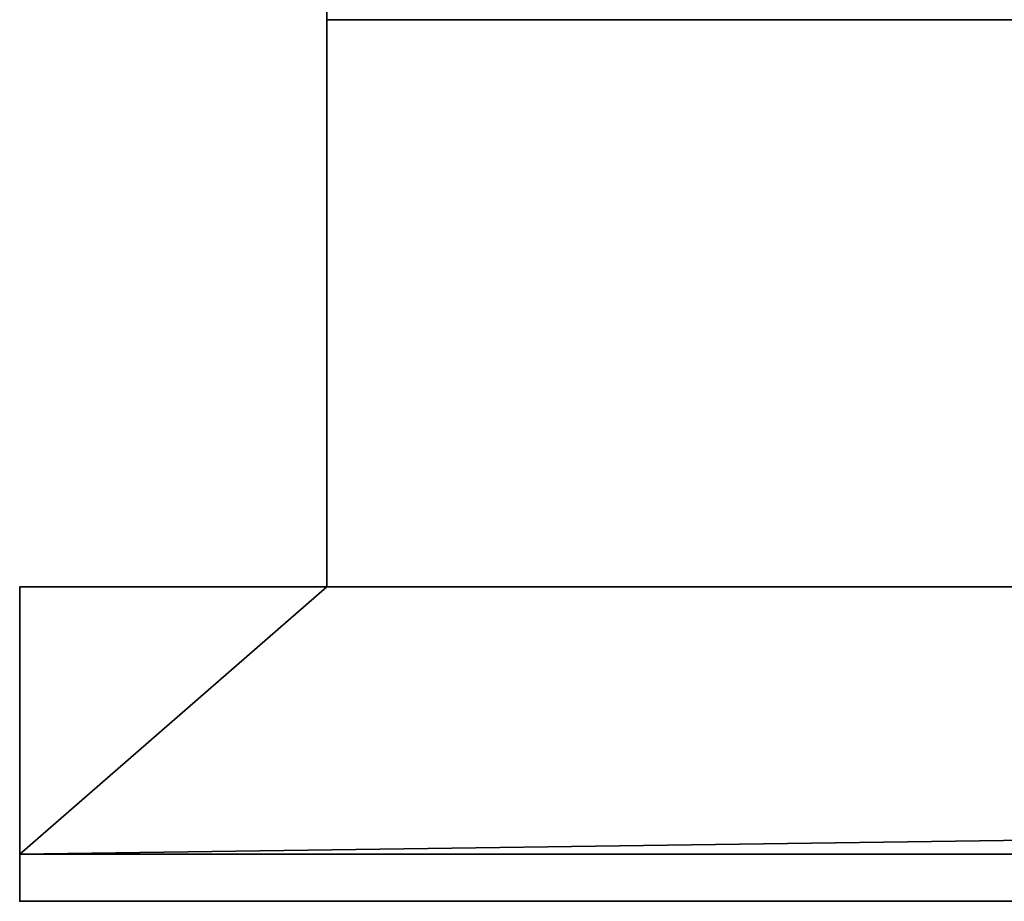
# Model space of a CAD drawing. Header units: millimetres. Extents: x -322 to 8072, y -96 to 57.
# Tile 87 of 256: x 2578 to 2620, y -39 to -2. Entities that reach past the tile are written whole.
import ezdxf

# ---------------------------------------------------------------- set-up
doc = ezdxf.new("R2010")
doc.units = ezdxf.units.MM
doc.layers.add('152', color=7, linetype='Continuous', true_color=0xffffff)

# ---------------------------------------------------------------- blocks, each defined once
blk = doc.blocks.new('UG_SURFACE_013')
at = {"layer": '152', "color": 252, "linetype": 'Continuous', "lineweight": 35}
for points in [[(2591, -26, 2017), (2591, 0, 2017), (2591, 0, 2), (2591, -2)], [(3409, 0, 2017), (2591, 0, 2017), (2591, -26, 2017), (3409, -26, 2017)], [(3409, -2), (2591, -2), (2591, 0, 2), (3409, 0, 2)], [(2591, -26), (2591, -2), (3409, -2), (3409, -26)], [(2591, -2), (2591, -26), (2591, -26, 2017)], [(2578, -26, 2030), (2578, -39.3, 2030), (3422, -39.3, 2030), (3422, -26, 2030)], [(2578, -26, 2030), (2578, -26), (2578, -37.3)], [(2578, -37.3), (2578, -39.3, 2), (2578, -39.3, 2030), (2578, -26, 2030)], [(2578, -26, 2030), (3422, -26, 2030), (3409, -26, 2017), (2591, -26, 2017)], [(2591, -26, 2017), (2591, -26), (2578, -26), (2578, -26, 2030)], [(2578, -37.3), (2578, -26), (2591, -26)], [(2591, -26), (3409, -26), (2578, -37.3)], [(3409, -26), (3422, -26), (3422, -37.3), (2578, -37.3)], [(2578, -37.3), (3422, -37.3), (3422, -39.3, 2), (2578, -39.3, 2)], [(2578, -39.3, 2030), (2578, -39.3, 2), (2708, -39.3, 1412), (2708, -39.3, 1900)], [(3000, -39.3, 1412), (2708, -39.3, 1412), (2578, -39.3, 2), (3422, -39.3, 2)], [(2708, -39.3, 1900), (3292, -39.3, 1900), (3422, -39.3, 2030), (2578, -39.3, 2030)]]:
    blk.add_3dface(points, dxfattribs=at)

msp = doc.modelspace()

# ---------------------------------------------------------------- linework, layer by layer
at = {"layer": '152', "color": 253, "linetype": 'Continuous', "lineweight": -3}
for p, q in [((2591, 0, 2017), (2591, -26, 2017)), ((2591, -2), (2591, -26)), ((2578, -26, 2030), (2578, -39.3, 2030)), ((2578, -26, 2030), (2578, -26)), ((2591, -26), (2578, -26)), ((2578, -26), (2578, -37.3)), ((3422, -26, 2030), (2578, -26, 2030)), ((2591, -26), (2578, -26)), ((2591, -26, 2017), (2591, -26)), ((3409, -26, 2017), (2591, -26, 2017)), ((3422, -37.3), (2578, -37.3)), ((2578, -37.3), (2578, -39.3, 2)), ((2578, -39.3, 2030), (3422, -39.3, 2030)), ((2578, -39.3, 2030), (2578, -39.3, 2)), ((2578, -39.3, 2), (3422, -39.3, 2))]:
    msp.add_line(p, q, dxfattribs=at)

# ---------------------------------------------------------------- block references
msp.add_blockref('UG_SURFACE_013', (0, 0), dxfattribs=at)

doc.saveas('drawing.dxf')
